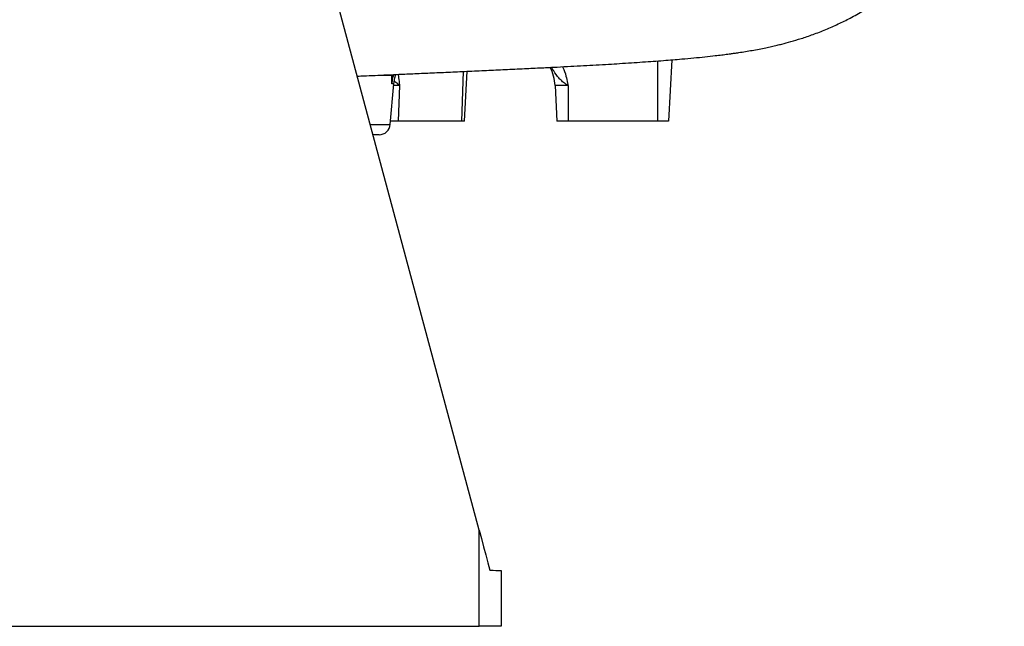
# Model space of a CAD drawing. Header units: millimetres. Extents: x 7 to 914, y 15 to 2075.
# Tile 4 of 9: x 470 to 911, y 15 to 286. Entities that reach past the tile are written whole.
import ezdxf

# ---------------------------------------------------------------- set-up
doc = ezdxf.new("R2010")
doc.units = ezdxf.units.MM

msp = doc.modelspace()

# ---------------------------------------------------------------- linework, layer by layer
at = {"color": 7, "linetype": 'Continuous', "lineweight": 25}
for p, q in [((675.57, 57.97), (554.61, 509.4)), ((761.84, 268.5), (760.4, 240.98)), ((669.1, 240.98), (670.27, 263.37)), ((635.8, 239.54), (637.39, 257.72)), ((639.94, 257.03), (639.35, 240.98)), ((715.4, 257.03), (709.56, 257.03)), ((709.56, 257.03), (710.4, 240.98)), ((715.4, 257.03), (715.4, 240.98)), ((639.35, 240.98), (635.92, 240.98)), ((667.63, 240.98), (639.35, 240.98)), ((669.1, 240.98), (667.63, 240.98)), ((715.4, 240.98), (710.4, 240.98)), ((755.4, 240.98), (715.4, 240.98)), ((760.4, 240.98), (755.4, 240.98)), ((630.81, 234.98), (628.14, 234.98)), ((675.57, 14.96), (675.57, 57.97)), ((685.4, 39.96), (685.4, 14.96)), ((395.4, 14.96), (675.57, 14.96)), ((685.4, 14.96), (675.57, 14.96))]:
    msp.add_line(p, q, dxfattribs=at)
at = {"color": 8, "linetype": 'Continuous', "lineweight": 25}
for p, q in [((755.4, 268), (755.4, 240.98)), ((630.35, 261.59), (636.47, 261.59)), ((668.46, 263.29), (667.63, 240.98)), ((637.39, 257.72), (636.44, 257.72)), ((639.94, 257.03), (637.33, 257.03)), ((626.92, 239.54), (635.8, 239.54))]:
    msp.add_line(p, q, dxfattribs=at)
at = {"color": 8, "linetype": 'Continuous', "lineweight": 25, "flags": 128}
msp.add_lwpolyline([(636.55, 261.89), (636.51, 261.75), (636.47, 261.59)], dxfattribs=at)
at = {"color": 7, "linetype": 'Continuous', "lineweight": 25, "flags": 128}
for points in [[(637.39, 257.72), (637.8, 260.38), (638.23, 261.97)], [(675.57, 57.97), (676.58, 54.22), (677.57, 50.52), (678.54, 46.9), (679.48, 43.39), (680.37, 40.05)], [(680.37, 40.05), (681.81, 40.02), (683.05, 40), (684.05, 39.98), (684.79, 39.97), (685.24, 39.96), (685.4, 39.96)]]:
    msp.add_lwpolyline(points, dxfattribs=at)
at = {"color": 7, "linetype": 'Continuous', "lineweight": 25}
for centre, radius, start, end in [((689.58, 255.98), 20, 3, 27.4276), ((630.81, 239.98), 5, 270, 355)]:
    msp.add_arc(centre, radius, start, end, dxfattribs=at)
for points, knots in [([(621.12, 261.18), (621.64, 261.21), (623.82, 261.31), (627.79, 261.49), (633.13, 261.72), (639.23, 261.99), (646.13, 262.3), (653.82, 262.64), (661.92, 262.99), (670.38, 263.37), (678.89, 263.76), (687.47, 264.16), (695.69, 264.55), (703.43, 264.93), (710.3, 265.27), (716.54, 265.6), (722.35, 265.91), (728, 266.23), (733.37, 266.54), (738.64, 266.86), (743.73, 267.18), (748.76, 267.52), (753.54, 267.85), (758.04, 268.19), (762.26, 268.53), (766.83, 268.91), (771.64, 269.35), (776.59, 269.84), (780.25, 270.25), (782.74, 270.54), (784.16, 270.71), (785.53, 270.88), (786.87, 271.06), (788.26, 271.24), (789.95, 271.48), (792.18, 271.8), (794.81, 272.21), (797.77, 272.71), (800.79, 273.26), (803.73, 273.85), (806.39, 274.43), (808.79, 274.98), (811.58, 275.67), (815.19, 276.64), (819.81, 278.03), (825.03, 279.8), (830.64, 281.97), (836.19, 284.42), (841.84, 287.21), (847.78, 290.52), (854.1, 294.5), (860.63, 299.18), (867.26, 304.61), (873.87, 310.81), (880.34, 317.82), (886.5, 325.59), (892.17, 334.02), (897.23, 343.01), (901.6, 352.48), (905.23, 362.33), (908.01, 372.47), (909.87, 381.77), (910.43, 387.71), (910.67, 390.17)], [0, 0, 0, 0, 0.003765, 0.0158, 0.028853, 0.042956, 0.061172, 0.080966, 0.102367, 0.125418, 0.15007, 0.17418, 0.200407, 0.22462, 0.246769, 0.266839, 0.286212, 0.30563, 0.325617, 0.343627, 0.363542, 0.383224, 0.402348, 0.420915, 0.4389, 0.456255, 0.480866, 0.50412, 0.526077, 0.53314, 0.539993, 0.546638, 0.553074, 0.559356, 0.56695, 0.576529, 0.589804, 0.60346, 0.616243, 0.628033, 0.63844, 0.647439, 0.655053, 0.668013, 0.682008, 0.696707, 0.711772, 0.725731, 0.738932, 0.753234, 0.768732, 0.785198, 0.802612, 0.820954, 0.840187, 0.860194, 0.880607, 0.901306, 0.922207, 0.943218, 0.96425, 0.985208, 1, 1, 1, 1]), ([(636.44, 257.72), (636.44, 257.73), (636.45, 258.99), (636.46, 260.3), (636.47, 261.59)], [0, 0, 0, 0, 0.004801, 1, 1, 1, 1])]:
    msp.add_open_spline(points, degree=3, knots=knots, dxfattribs=at)
at = {"color": 8, "linetype": 'Continuous', "lineweight": 25}
for points, knots in [([(715.4, 257.03), (715.39, 257.03), (714.97, 257.29), (713.99, 257.92), (712.56, 259), (710.73, 260.78), (709.38, 262.94), (708.29, 264.6), (707.93, 265.16)], [0, 0, 0, 0, 0.002811, 0.12796, 0.301795, 0.475989, 0.827029, 1, 1, 1, 1]), ([(712.92, 265.41), (712.97, 265.32), (713.68, 264), (714.4, 261.49), (714.99, 259.1), (715.24, 257.87), (715.3, 257.55), (715.36, 257.21), (715.39, 257.04), (715.4, 257.03)], [0, 0, 0, 0, 0.0364066, 0.5127026, 0.8816254, 0.8829911, 0.9396928, 0.9963974, 1, 1, 1, 1]), ([(637.32, 261.91), (637.15, 261.41), (636.68, 260.05), (636.54, 258.63), (636.44, 257.72)], [0, 0, 0, 0, 0.3676729, 1, 1, 1, 1]), ([(636.99, 261.89), (636.8, 260.85), (636.56, 259.48), (636.46, 258.08), (636.44, 257.73), (636.44, 257.72)], [0, 0, 0, 0, 0.751609, 0.99358, 1, 1, 1, 1]), ([(639.26, 261.99), (639.32, 261.73), (639.61, 260.45), (639.73, 259.1), (639.86, 257.87), (639.89, 257.55), (639.93, 257.21), (639.94, 257.04), (639.94, 257.03)], [0, 0, 0, 0, 0.166169, 0.797445, 0.799782, 0.896806, 0.993833, 1, 1, 1, 1]), ([(639.94, 257.03), (639.94, 257.03), (639.65, 257.29), (638.94, 257.9), (638.15, 258.57), (637.71, 258.94)], [0, 0, 0, 0, 0.009664, 0.439663, 1, 1, 1, 1])]:
    msp.add_open_spline(points, degree=3, knots=knots, dxfattribs=at)

doc.saveas('drawing.dxf')
